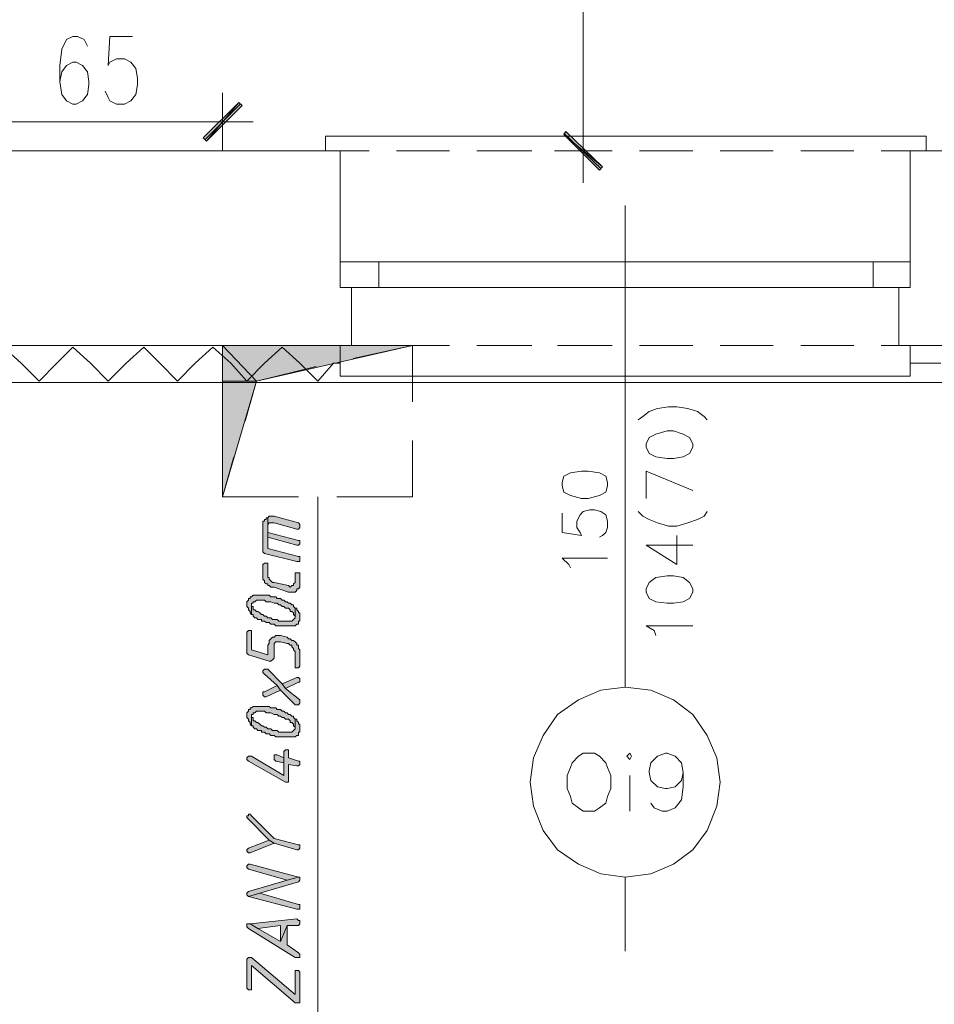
# Model space of a CAD drawing. Header units: inches. Extents: x 1504 to 12593, y -807 to 3183.
# Tile 25 of 256: x 3659 to 3898, y -489 to -231. Entities that reach past the tile are written whole.
import ezdxf

# ---------------------------------------------------------------- set-up
doc = ezdxf.new("R2010")
doc.units = ezdxf.units.IN
doc.header["$MEASUREMENT"] = 0
for name, color, linetype in [('at_Entity', 7, 'Continuous'), ('at_Rect', 7, 'Continuous'), ('at_Solid', 7, 'Continuous')]:
    doc.layers.add(name, color=color, linetype=linetype)

msp = doc.modelspace()

# ---------------------------------------------------------------- hatches: boundary and pattern name
at = {"layer": 'at_Solid', "lineweight": 15}
for points in [[(3716, -252.85), (3707.52, -262.99), (3706.68, -262.15)], [(3716.84, -253.7), (3716, -252.85), (3707.52, -262.99)], [(3811.45, -269.75), (3801.3, -261.3), (3801.75, -260.46)], [(3810.62, -270.59), (3811.45, -269.75), (3801.3, -261.3)], [(3711.76, -316.64), (3711.76, -325.93), (3720.63, -325.93)], [(3711.76, -316.64), (3761.58, -316.64), (3720.63, -325.93)], [(3711.76, -325.93), (3720.63, -325.93), (3711.76, -356.34)], [(3723.59, -361.83), (3723.59, -366.9), (3723.59, -363.95), (3723.59, -363.52), (3723.98, -363.1), (3725.26, -363.1), (3731.18, -364.79), (3731.62, -364.79), (3732.01, -364.37), (3732.01, -363.95), (3732.01, -363.52), (3731.62, -363.1), (3725.26, -361.41), (3723.98, -361.41)], [(3722.31, -363.52), (3722.31, -370.7), (3722.75, -371.13), (3731.18, -373.24), (3732.01, -373.24), (3732.01, -372.39), (3732.01, -371.97), (3731.62, -371.97), (3723.59, -369.86), (3723.59, -361.83), (3723.14, -361.83), (3723.14, -362.26), (3722.75, -362.26), (3722.75, -362.68), (3722.31, -362.68), (3722.31, -363.1)], [(3723.59, -366.9), (3731.18, -369.01), (3731.62, -369.01), (3732.01, -368.59), (3732.01, -368.17), (3732.01, -367.75), (3731.62, -367.75), (3723.59, -365.64), (3723.59, -363.95)], [(3722.31, -374.5), (3722.31, -376.62), (3722.31, -377.88), (3722.75, -378.31), (3722.75, -378.73), (3723.14, -379.15), (3723.59, -379.15), (3723.59, -379.57), (3723.98, -379.57), (3724.43, -380), (3725.26, -380), (3729.06, -381.26), (3730.78, -381.26), (3731.18, -380.84), (3731.18, -380.42), (3731.62, -380.42), (3732.01, -380), (3732.01, -376.2), (3730.78, -376.2), (3730.78, -378.73), (3730.34, -379.15), (3730.34, -379.57), (3729.89, -379.57), (3729.5, -380), (3729.06, -379.57), (3725.26, -378.73), (3724.87, -378.73), (3724.43, -378.31), (3723.98, -377.88), (3723.98, -377.46), (3723.59, -377.46), (3723.59, -373.66), (3722.75, -373.66), (3722.31, -374.08)], [(3718.07, -384.22), (3718.07, -384.64), (3718.07, -385.07), (3718.51, -385.49), (3718.51, -385.91), (3718.96, -386.33), (3718.96, -386.76), (3719.35, -387.18), (3719.35, -384.22), (3719.79, -384.22), (3719.79, -383.8), (3720.19, -383.8), (3720.63, -383.38), (3722.75, -383.38), (3723.14, -383.8), (3724.43, -383.8), (3725.26, -384.22), (3726.1, -384.22), (3726.54, -384.64), (3726.94, -384.64), (3727.38, -385.07), (3727.83, -385.07), (3728.22, -385.49), (3729.06, -385.49), (3729.5, -385.91), (3729.5, -386.33), (3729.89, -386.33), (3730.34, -386.76), (3730.34, -387.18), (3730.78, -387.6), (3730.78, -385.49), (3730.34, -385.07), (3730.34, -384.64), (3729.89, -384.64), (3729.5, -384.22), (3729.06, -384.22), (3728.66, -383.8), (3728.22, -383.8), (3727.83, -383.38), (3727.38, -383.38), (3726.94, -382.95), (3726.1, -382.95), (3725.71, -382.53), (3724.43, -382.53), (3723.98, -382.11), (3719.79, -382.11), (3719.35, -382.53), (3718.96, -382.53), (3718.96, -382.95), (3718.51, -382.95), (3718.51, -383.38), (3718.07, -383.8)], [(3719.35, -387.18), (3719.79, -387.18), (3719.79, -387.6), (3720.19, -388.02), (3720.63, -388.02), (3721.02, -388.45), (3721.91, -388.45), (3721.91, -388.87), (3722.75, -388.87), (3723.14, -389.29), (3723.98, -389.29), (3724.43, -389.71), (3725.26, -389.71), (3725.71, -390.13), (3730.78, -390.13), (3731.18, -389.71), (3731.62, -389.71), (3731.62, -388.87), (3732.01, -388.87), (3732.01, -388.02), (3732.01, -386.76), (3731.62, -386.76), (3731.62, -386.33), (3731.18, -385.91), (3731.18, -385.49), (3730.78, -385.49), (3730.78, -388.02), (3730.34, -388.45), (3729.89, -388.87), (3726.54, -388.87), (3726.1, -388.45), (3724.87, -388.45), (3724.43, -388.02), (3723.59, -388.02), (3723.14, -387.6), (3722.75, -387.6), (3722.31, -387.18), (3721.91, -387.18), (3721.47, -386.76), (3721.02, -386.33), (3720.63, -386.33), (3720.19, -385.91), (3719.79, -385.91), (3719.79, -385.07), (3719.35, -385.07), (3719.35, -384.64)], [(3718.07, -392.25), (3718.07, -397.31), (3718.51, -397.74), (3723.98, -399.43), (3724.43, -399.43), (3724.87, -399.01), (3725.26, -398.58), (3725.26, -394.78), (3725.71, -394.36), (3726.94, -394.36), (3728.66, -394.78), (3729.06, -394.78), (3729.5, -395.2), (3729.89, -395.2), (3729.89, -395.63), (3730.34, -396.05), (3730.34, -396.47), (3730.78, -396.89), (3730.78, -401.12), (3731.62, -401.12), (3732.01, -400.69), (3732.01, -397.74), (3732.01, -396.47), (3731.62, -396.05), (3731.62, -395.2), (3731.18, -395.2), (3731.18, -394.78), (3730.78, -394.36), (3730.34, -393.94), (3729.89, -393.94), (3729.5, -393.51), (3729.06, -393.51), (3728.66, -393.09), (3726.94, -392.67), (3725.71, -392.67), (3725.26, -393.09), (3724.87, -393.09), (3724.43, -393.51), (3723.98, -393.94), (3723.98, -394.78), (3723.59, -395.2), (3723.59, -397.74), (3719.35, -396.47), (3719.35, -391.4), (3718.51, -391.4), (3718.07, -391.82)], [(3722.31, -402.38), (3722.75, -402.81), (3726.1, -405.76), (3726.94, -407.03), (3730.78, -410.83), (3731.62, -410.83), (3732.01, -410.41), (3732.01, -409.99), (3732.01, -409.57), (3728.22, -406.61), (3727.38, -405.34), (3723.59, -401.54), (3722.75, -401.54), (3722.31, -401.96)], [(3727.38, -405.34), (3728.22, -406.61), (3731.62, -404.92), (3732.01, -404.92), (3732.01, -404.07), (3731.62, -403.65), (3731.18, -403.65)], [(3722.31, -407.87), (3722.31, -408.3), (3722.75, -408.72), (3723.14, -408.72), (3726.94, -407.03), (3726.1, -405.76), (3722.75, -407.45), (3722.31, -407.45)], [(3718.07, -413.37), (3718.07, -413.79), (3718.07, -414.21), (3718.51, -414.63), (3718.51, -415.06), (3718.96, -415.48), (3718.96, -415.9), (3719.35, -416.32), (3719.35, -413.37), (3719.79, -413.37), (3719.79, -412.94), (3720.19, -412.94), (3720.63, -412.52), (3722.75, -412.52), (3723.14, -412.94), (3724.43, -412.94), (3725.26, -413.37), (3726.1, -413.37), (3726.54, -413.79), (3726.94, -413.79), (3727.38, -414.21), (3727.83, -414.21), (3728.22, -414.63), (3729.06, -414.63), (3729.5, -415.06), (3729.5, -415.48), (3729.89, -415.48), (3730.34, -415.9), (3730.34, -416.32), (3730.78, -416.75), (3730.78, -414.63), (3730.34, -414.21), (3730.34, -413.79), (3729.89, -413.79), (3729.5, -413.37), (3729.06, -413.37), (3728.66, -412.94), (3728.22, -412.94), (3727.83, -412.52), (3727.38, -412.52), (3726.94, -412.1), (3726.1, -412.1), (3725.71, -411.68), (3724.43, -411.68), (3723.98, -411.25), (3719.79, -411.25), (3719.35, -411.68), (3718.96, -411.68), (3718.96, -412.1), (3718.51, -412.1), (3718.51, -412.52), (3718.07, -412.94)], [(3719.35, -416.32), (3719.79, -416.32), (3719.79, -416.75), (3720.19, -417.17), (3720.63, -417.17), (3721.02, -417.59), (3721.91, -417.59), (3721.91, -418.01), (3722.75, -418.01), (3723.14, -418.43), (3723.98, -418.43), (3724.43, -418.86), (3725.26, -418.86), (3725.71, -419.28), (3730.78, -419.28), (3731.18, -418.86), (3731.62, -418.86), (3731.62, -418.01), (3732.01, -418.01), (3732.01, -417.17), (3732.01, -415.9), (3731.62, -415.9), (3731.62, -415.48), (3731.18, -415.06), (3731.18, -414.63), (3730.78, -414.63), (3730.78, -417.17), (3730.34, -417.59), (3729.89, -418.01), (3726.54, -418.01), (3726.1, -417.59), (3724.87, -417.59), (3724.43, -417.17), (3723.59, -417.17), (3723.14, -416.75), (3722.75, -416.75), (3722.31, -416.32), (3721.91, -416.32), (3721.47, -415.9), (3721.02, -415.48), (3720.63, -415.48), (3720.19, -415.06), (3719.79, -415.06), (3719.79, -414.21), (3719.35, -414.21), (3719.35, -413.79)], [(3718.07, -425.19), (3718.51, -425.62), (3728.22, -431.11), (3729.06, -431.11), (3729.06, -426.46), (3731.18, -426.88), (3731.62, -426.88), (3732.01, -426.46), (3732.01, -426.04), (3732.01, -425.62), (3731.62, -425.62), (3729.06, -424.77), (3729.06, -422.66), (3728.22, -422.66), (3727.83, -423.08), (3727.83, -429.42), (3719.35, -424.35), (3718.51, -424.35), (3718.07, -424.77)], [(3725.26, -424.77), (3725.26, -425.19), (3725.71, -425.62), (3727.83, -426.04), (3727.83, -429.42), (3727.83, -424.77), (3726.1, -423.93), (3725.26, -423.93), (3725.26, -424.35)], [(3718.07, -440.4), (3718.51, -440.82), (3723.98, -446.31), (3725.26, -447.16), (3731.18, -448.85), (3731.62, -448.85), (3732.01, -448.43), (3732.01, -448), (3732.01, -447.58), (3731.62, -447.58), (3725.26, -445.89), (3719.35, -439.98), (3718.96, -439.56), (3718.51, -439.56), (3718.51, -439.98), (3718.07, -439.98)], [(3718.07, -449.27), (3718.51, -449.69), (3718.96, -449.69), (3725.26, -447.16), (3723.98, -446.31), (3718.51, -448.43), (3718.07, -448.85)], [(3718.07, -453.49), (3718.51, -453.92), (3728.66, -456.87), (3731.62, -456.03), (3718.96, -452.65), (3718.51, -452.65), (3718.07, -453.07)], [(3718.07, -460.67), (3718.51, -461.1), (3721.47, -460.25), (3731.62, -457.3), (3732.01, -456.87), (3732.01, -456.45), (3732.01, -456.03), (3731.62, -456.03), (3728.66, -456.87), (3718.51, -459.83), (3718.07, -460.25)], [(3718.51, -461.1), (3731.18, -464.48), (3732.01, -464.48), (3732.01, -463.63), (3732.01, -463.21), (3731.62, -463.21), (3721.47, -460.25)], [(3718.96, -468.28), (3721.02, -469.55), (3726.94, -468.7), (3726.94, -472.93), (3728.66, -468.7), (3731.62, -468.7), (3732.01, -468.28), (3732.01, -467.43), (3731.62, -467.43), (3731.18, -467.01)], [(3718.07, -468.7), (3718.07, -469.12), (3718.51, -469.55), (3730.78, -477.15), (3732.01, -477.15), (3732.01, -476.3), (3731.62, -475.88), (3728.66, -473.77), (3728.66, -468.7), (3726.94, -472.93), (3721.02, -469.55), (3718.96, -468.28), (3718.07, -468.28)], [(3718.07, -477.99), (3718.07, -485.17), (3718.51, -485.6), (3719.35, -485.6), (3719.35, -485.17), (3719.35, -479.26), (3730.78, -488.98), (3732.01, -488.98), (3732.01, -480.95), (3731.62, -480.53), (3730.78, -480.53), (3730.78, -486.86), (3719.35, -477.15), (3718.51, -477.15), (3718.07, -477.57)]]:
    msp.add_hatch(color=7, dxfattribs=at).paths.add_polyline_path(points)
at = {"layer": 'at_Solid'}
msp.add_hatch(color=7, dxfattribs=at).paths.add_polyline_path([(3711.73, -316.64), (3761.58, -316.64)])

# ---------------------------------------------------------------- linework, layer by layer
at = {"layer": 'at_Entity', "color": 7, "lineweight": 15}
for p, q in [((3806.38, -115.57), (3806.38, -260.03)), ((3670.76, -236.38), (3669.53, -238.91)), ((3672.49, -235.53), (3670.76, -236.38)), ((3673.71, -235.53), (3672.49, -235.53)), ((3675.44, -236.38), (3673.71, -235.53)), ((3676.28, -238.07), (3675.44, -236.38)), ((3682.19, -235.53), (3681.75, -243.14)), ((3688.11, -235.53), (3682.19, -235.53)), ((3669.53, -238.91), (3669.08, -243.14)), ((3672.49, -242.29), (3670.76, -243.14)), ((3673.32, -242.29), (3672.49, -242.29)), ((3675, -243.14), (3673.32, -242.29)), ((3681.75, -243.14), (3682.19, -242.29)), ((3682.19, -242.29), (3683.87, -241.45)), ((3683.87, -241.45), (3685.99, -241.45)), ((3685.99, -241.45), (3687.66, -242.29)), ((3687.66, -242.29), (3688.94, -243.98)), ((3669.08, -243.14), (3669.08, -247.36)), ((3669.53, -244.83), (3669.08, -247.36)), ((3670.76, -243.14), (3669.53, -244.83)), ((3676.28, -244.83), (3675, -243.14)), ((3676.67, -247.36), (3676.28, -244.83)), ((3688.94, -243.98), (3689.39, -246.52)), ((3669.08, -247.36), (3669.53, -250.74)), ((3676.67, -248.21), (3676.67, -247.36)), ((3689.39, -246.52), (3689.39, -248.21)), ((3676.28, -250.74), (3676.67, -248.21)), ((3681.75, -251.59), (3680.91, -249.9)), ((3689.39, -248.21), (3688.94, -250.74)), ((3711.76, -250.32), (3711.76, -265.52)), ((3669.53, -250.74), (3670.76, -252.43)), ((3670.76, -252.43), (3672.49, -253.28)), ((3673.32, -253.28), (3675, -252.43)), ((3675, -252.43), (3676.28, -250.74)), ((3682.19, -252.43), (3681.75, -251.59)), ((3683.87, -253.28), (3682.19, -252.43)), ((3687.66, -252.43), (3685.99, -253.28)), ((3688.94, -250.74), (3687.66, -252.43)), ((3706.68, -262.15), (3716, -252.85)), ((3716, -252.85), (3707.52, -262.99)), ((3716, -252.85), (3707.52, -262.99)), ((3716.84, -253.7), (3716, -252.85)), ((3672.49, -253.28), (3673.32, -253.28)), ((3685.99, -253.28), (3683.87, -253.28)), ((3707.13, -262.57), (3716.39, -253.28)), ((3707.52, -262.99), (3716.84, -253.7)), ((3652.18, -257.92), (3706.24, -257.92)), ((3703.28, -257.92), (3719.79, -257.92)), ((3806.38, -257.5), (3806.38, -273.98)), ((3801.3, -261.3), (3801.75, -260.46)), ((3801.75, -260.46), (3811.45, -269.75)), ((3707.52, -262.99), (3706.68, -262.15)), ((3896.34, -261.72), (3738.76, -261.72)), ((3738.76, -261.72), (3738.76, -265.52)), ((3801.3, -260.88), (3811.01, -270.17)), ((3811.45, -269.75), (3801.3, -261.3)), ((3801.3, -261.3), (3810.62, -270.59)), ((3811.45, -269.75), (3801.3, -261.3)), ((3896.34, -265.52), (3896.34, -261.72)), ((3742.61, -265.52), (3646.71, -265.52)), ((3750.2, -265.52), (3738.76, -265.52)), ((3738.76, -265.52), (3742.61, -265.52)), ((3742.61, -265.52), (3742.61, -301.43)), ((3742.61, -301.43), (3742.61, -265.52)), ((3742.61, -265.52), (3742.61, -301.43)), ((3771.29, -265.52), (3757.4, -265.52)), ((3792.88, -265.52), (3778.48, -265.52)), ((3813.57, -265.52), (3798.79, -265.52)), ((3813.98, -265.52), (3799.63, -265.52)), ((3835.1, -265.52), (3821.15, -265.52)), ((3856.22, -265.52), (3842.28, -265.52)), ((3877.33, -265.52), (3863.4, -265.52)), ((3896.34, -265.52), (3884.52, -265.52)), ((3933.09, -265.52), (3892.12, -265.52)), ((3892.12, -265.52), (3892.12, -301.43)), ((3892.12, -301.43), (3892.12, -265.52)), ((3892.12, -265.52), (3896.34, -265.52)), ((3892.12, -265.52), (3892.12, -301.43)), ((3810.62, -270.59), (3811.45, -269.75)), ((3817.36, -279.89), (3817.36, -406.19)), ((3882.4, -294.67), (3752.71, -294.67)), ((3742.61, -301.43), (3745.57, -301.43)), ((3745.57, -301.43), (3745.57, -316.64)), ((3745.57, -301.43), (3745.57, -316.64)), ((3882.4, -301.43), (3752.71, -301.43)), ((3889.16, -301.43), (3889.16, -316.64)), ((3892.12, -301.43), (3889.16, -301.43)), ((3889.16, -301.43), (3889.16, -316.64)), ((3742.61, -316.64), (3630.65, -316.64)), ((3654.3, -317.06), (3658.93, -321.28)), ((3668.25, -321.28), (3672.49, -317.06)), ((3672.49, -317.06), (3677.12, -321.28)), ((3686.43, -321.28), (3691.06, -317.06)), ((3691.06, -317.06), (3695.3, -321.28)), ((3704.56, -321.28), (3709.2, -317.06)), ((3709.2, -317.06), (3713.88, -321.28)), ((3711.76, -316.64), (3711.76, -325.93)), ((3720.63, -325.93), (3711.76, -316.64)), ((3711.76, -316.64), (3761.58, -316.64)), ((3720.63, -325.93), (3711.76, -316.64)), ((3711.76, -316.64), (3731.62, -316.64)), ((3711.76, -331.42), (3711.76, -316.64)), ((3761.58, -316.64), (3720.63, -325.93)), ((3722.75, -321.28), (3727.38, -317.06)), ((3727.38, -317.06), (3732.01, -321.28)), ((3741.72, -316.64), (3761.58, -316.64)), ((3742.61, -316.64), (3742.61, -324.66)), ((3750.2, -316.64), (3742.61, -316.64)), ((3745.57, -316.64), (3742.61, -316.64)), ((3761.58, -316.64), (3745.96, -320.02)), ((3771.29, -316.64), (3757.4, -316.64)), ((3761.58, -316.64), (3761.58, -331.42)), ((3792.88, -316.64), (3778.48, -316.64)), ((3813.98, -316.64), (3799.63, -316.64)), ((3835.1, -316.64), (3821.15, -316.64)), ((3856.22, -316.64), (3842.28, -316.64)), ((3877.33, -316.64), (3863.4, -316.64)), ((3892.12, -316.64), (3884.52, -316.64)), ((3889.16, -316.64), (3892.12, -316.64)), ((4020.11, -316.64), (3892.12, -316.64)), ((3892.12, -324.66), (3892.12, -316.64)), ((3663.62, -325.93), (3658.93, -321.28)), ((3668.25, -321.28), (3663.62, -325.93)), ((3681.75, -325.93), (3677.12, -321.28)), ((3686.43, -321.28), (3681.75, -325.93)), ((3699.93, -325.93), (3695.3, -321.28)), ((3704.56, -321.28), (3699.93, -325.93)), ((3718.07, -325.93), (3713.88, -321.28)), ((3722.75, -321.28), (3718.07, -325.93)), ((3736.25, -322.13), (3720.63, -325.93)), ((3736.7, -325.93), (3732.01, -321.28)), ((3740.88, -321.28), (3736.7, -325.93)), ((3742.61, -321.28), (3740.88, -321.28)), ((3900.14, -321.28), (3892.12, -321.28)), ((3742.61, -324.66), (3892.12, -324.66)), ((5743.92, -326.35), (3629.81, -326.35)), ((3711.76, -325.93), (3720.63, -325.93)), ((3711.76, -325.93), (3720.63, -325.93)), ((3720.63, -325.93), (3711.76, -356.34)), ((3711.76, -356.34), (3711.76, -325.93)), ((3720.63, -325.93), (3717.67, -336.49)), ((3823.69, -333.95), (3825.8, -333.11)), ((3825.8, -333.11), (3828.76, -332.69)), ((3828.76, -332.69), (3830.87, -332.69)), ((3830.87, -332.69), (3833.83, -333.11)), ((3833.83, -333.11), (3836.36, -333.95)), ((3820.73, -336.07), (3822, -335.22)), ((3822, -335.22), (3823.69, -333.95)), ((3836.36, -333.95), (3838.05, -335.22)), ((3838.05, -335.22), (3838.9, -336.07)), ((3823.69, -340.71), (3822.85, -342.4)), ((3825.38, -339.87), (3823.69, -340.71)), ((3828.33, -339.02), (3825.38, -339.87)), ((3830.03, -339.02), (3828.33, -339.02)), ((3832.56, -339.87), (3830.03, -339.02)), ((3834.25, -340.71), (3832.56, -339.87)), ((3835.1, -342.4), (3834.25, -340.71)), ((3711.76, -356.34), (3711.76, -341.56)), ((3761.58, -341.56), (3761.58, -356.34)), ((3822.85, -342.4), (3822.85, -343.25)), ((3822.85, -343.25), (3823.69, -344.94)), ((3834.25, -344.94), (3835.1, -343.25)), ((3835.1, -343.25), (3835.1, -342.4)), ((3714.72, -345.78), (3711.76, -356.34)), ((3823.69, -344.94), (3825.38, -345.78)), ((3825.38, -345.78), (3828.33, -346.21)), ((3830.03, -346.21), (3832.56, -345.78)), ((3832.56, -345.78), (3834.25, -344.94)), ((3828.33, -346.21), (3830.03, -346.21)), ((3801.3, -350.85), (3800.85, -352.54)), ((3802.97, -350.01), (3801.3, -350.85)), ((3805.93, -349.58), (3802.97, -350.01)), ((3807.66, -349.58), (3805.93, -349.58)), ((3810.62, -350.01), (3807.66, -349.58)), ((3812.29, -350.85), (3810.62, -350.01)), ((3812.68, -352.54), (3812.29, -350.85)), ((3822.85, -356.76), (3822.85, -349.58)), ((3822.85, -349.58), (3835.1, -354.65)), ((3800.85, -352.54), (3800.85, -353.39)), ((3800.85, -353.39), (3801.3, -355.07)), ((3812.29, -355.07), (3812.68, -353.39)), ((3812.68, -353.39), (3812.68, -352.54)), ((3731.62, -356.34), (3711.76, -356.34)), ((3736.7, -606.83), (3736.7, -356.34)), ((3761.58, -356.34), (3741.72, -356.34)), ((3801.3, -355.07), (3802.97, -355.92)), ((3802.97, -355.92), (3805.93, -356.76)), ((3807.66, -356.76), (3810.62, -355.92)), ((3810.62, -355.92), (3812.29, -355.07)), ((3805.93, -356.76), (3807.66, -356.76)), ((3723.98, -361.41), (3723.59, -361.83)), ((3725.26, -361.41), (3723.98, -361.41)), ((3731.62, -363.1), (3725.26, -361.41)), ((3800.85, -360.57), (3800.85, -365.64)), ((3804.7, -362.68), (3805.54, -360.99)), ((3805.54, -360.99), (3806.38, -360.14)), ((3806.38, -360.14), (3808.05, -359.72)), ((3808.05, -359.72), (3809.33, -359.72)), ((3809.33, -359.72), (3811.01, -360.14)), ((3811.01, -360.14), (3812.29, -360.99)), ((3812.29, -360.99), (3812.68, -362.68)), ((3820.73, -360.14), (3822, -361.41)), ((3822, -361.41), (3823.69, -362.26)), ((3836.36, -362.26), (3838.05, -361.41)), ((3838.05, -361.41), (3838.9, -360.14)), ((3722.75, -362.68), (3722.31, -362.68)), ((3722.31, -362.68), (3722.31, -363.1)), ((3722.31, -363.1), (3722.31, -363.52)), ((3722.31, -363.52), (3722.31, -370.7)), ((3723.14, -362.26), (3722.75, -362.26)), ((3722.75, -362.26), (3722.75, -362.68)), ((3723.59, -361.83), (3723.14, -361.83)), ((3723.14, -361.83), (3723.14, -362.26)), ((3723.59, -361.83), (3723.59, -366.9)), ((3723.59, -369.86), (3723.59, -361.83)), ((3723.59, -363.52), (3723.98, -363.1)), ((3723.59, -363.95), (3723.59, -363.52)), ((3723.59, -365.64), (3723.59, -363.95)), ((3723.59, -363.95), (3723.59, -366.9)), ((3723.59, -366.9), (3723.59, -363.95)), ((3723.98, -363.1), (3725.26, -363.1)), ((3725.26, -363.1), (3731.18, -364.79)), ((3732.01, -363.52), (3731.62, -363.1)), ((3732.01, -363.95), (3732.01, -363.52)), ((3732.01, -364.37), (3732.01, -363.95)), ((3804.7, -364.37), (3804.7, -362.68)), ((3812.68, -362.68), (3812.68, -364.37)), ((3823.69, -362.26), (3825.8, -363.1)), ((3825.8, -363.1), (3828.76, -363.95)), ((3828.76, -363.95), (3830.87, -363.95)), ((3830.87, -363.95), (3833.83, -363.1)), ((3833.83, -363.1), (3836.36, -362.26)), ((3731.62, -367.75), (3723.59, -365.64)), ((3731.18, -364.79), (3731.62, -364.79)), ((3731.62, -364.79), (3732.01, -364.37)), ((3800.85, -365.64), (3805.93, -366.48)), ((3805.54, -365.64), (3804.7, -364.37)), ((3805.93, -366.48), (3805.54, -365.64)), ((3811.45, -366.48), (3810.62, -366.9)), ((3812.29, -365.64), (3811.45, -366.48)), ((3812.68, -364.37), (3812.29, -365.64)), ((3830.87, -374.08), (3830.87, -366.48)), ((3723.59, -366.9), (3731.18, -369.01)), ((3731.18, -369.01), (3731.62, -369.01)), ((3732.01, -367.75), (3731.62, -367.75)), ((3731.62, -369.01), (3732.01, -368.59)), ((3732.01, -368.17), (3732.01, -367.75)), ((3732.01, -368.59), (3732.01, -368.17)), ((3822.85, -369.01), (3830.87, -374.08)), ((3822.85, -369.01), (3835.1, -369.01)), ((3722.31, -370.7), (3722.31, -370.7)), ((3722.31, -370.7), (3722.75, -371.13)), ((3722.75, -371.13), (3731.18, -373.24)), ((3731.62, -371.97), (3723.59, -369.86)), ((3722.75, -373.66), (3722.31, -374.08)), ((3722.31, -374.08), (3722.31, -374.5)), ((3723.59, -373.66), (3722.75, -373.66)), ((3723.59, -377.46), (3723.59, -373.66)), ((3731.18, -373.24), (3732.01, -373.24)), ((3732.01, -371.97), (3731.62, -371.97)), ((3732.01, -372.39), (3732.01, -371.97)), ((3732.01, -373.24), (3732.01, -372.39)), ((3802.58, -374.08), (3800.85, -372.39)), ((3800.85, -372.39), (3812.68, -372.39)), ((3802.97, -374.93), (3802.58, -374.08)), ((3722.31, -374.5), (3722.31, -376.62)), ((3722.31, -376.62), (3722.31, -377.88)), ((3732.01, -376.2), (3730.78, -376.2)), ((3730.78, -376.2), (3730.78, -378.73)), ((3732.01, -380), (3732.01, -376.2)), ((3722.31, -377.88), (3722.75, -378.31)), ((3722.75, -378.31), (3722.75, -378.73)), ((3722.75, -378.73), (3723.14, -379.15)), ((3723.14, -379.15), (3723.59, -379.15)), ((3723.98, -377.46), (3723.59, -377.46)), ((3723.59, -379.15), (3723.59, -379.57)), ((3723.59, -379.57), (3723.98, -379.57)), ((3723.98, -377.88), (3723.98, -377.46)), ((3724.43, -378.31), (3723.98, -377.88)), ((3723.98, -379.57), (3724.43, -380)), ((3724.87, -378.73), (3724.43, -378.31)), ((3724.43, -378.31), (3724.43, -378.31)), ((3725.26, -378.73), (3724.87, -378.73)), ((3729.06, -379.57), (3725.26, -378.73)), ((3729.5, -380), (3729.06, -379.57)), ((3729.89, -379.57), (3729.5, -380)), ((3730.34, -379.57), (3729.89, -379.57)), ((3730.78, -378.73), (3730.34, -379.15)), ((3730.34, -379.15), (3730.34, -379.57)), ((3730.78, -378.73), (3730.78, -378.73)), ((3823.69, -378.73), (3822.85, -380.42)), ((3825.38, -377.46), (3823.69, -378.73)), ((3828.33, -377.04), (3825.38, -377.46)), ((3830.03, -377.04), (3828.33, -377.04)), ((3832.56, -377.46), (3830.03, -377.04)), ((3834.25, -378.73), (3832.56, -377.46)), ((3835.1, -380.42), (3834.25, -378.73)), ((3719.79, -382.11), (3719.35, -382.53)), ((3723.98, -382.11), (3719.79, -382.11)), ((3724.43, -382.53), (3723.98, -382.11)), ((3724.43, -380), (3725.26, -380)), ((3725.26, -380), (3729.06, -381.26)), ((3729.06, -381.26), (3730.78, -381.26)), ((3729.5, -380), (3729.5, -380)), ((3730.78, -381.26), (3731.18, -380.84)), ((3731.18, -380.84), (3731.18, -380.42)), ((3731.18, -380.42), (3731.62, -380.42)), ((3731.62, -380.42), (3732.01, -380)), ((3822.85, -380.42), (3822.85, -381.26)), ((3822.85, -381.26), (3823.69, -382.95)), ((3834.25, -382.95), (3835.1, -381.26)), ((3835.1, -381.26), (3835.1, -380.42)), ((3718.51, -383.38), (3718.07, -383.8)), ((3718.07, -383.8), (3718.07, -383.8)), ((3718.07, -383.8), (3718.07, -384.22)), ((3718.07, -384.22), (3718.07, -384.64)), ((3718.07, -384.64), (3718.07, -385.07)), ((3718.96, -382.95), (3718.51, -382.95)), ((3718.51, -382.95), (3718.51, -383.38)), ((3719.35, -382.53), (3718.96, -382.53)), ((3718.96, -382.53), (3718.96, -382.95)), ((3719.35, -387.18), (3719.35, -384.22)), ((3719.35, -384.22), (3719.79, -384.22)), ((3719.35, -385.07), (3719.35, -384.64)), ((3719.35, -384.64), (3719.35, -387.18)), ((3719.79, -384.22), (3719.79, -383.8)), ((3719.79, -383.8), (3720.19, -383.8)), ((3720.19, -383.8), (3720.63, -383.38)), ((3720.63, -383.38), (3722.75, -383.38)), ((3722.75, -383.38), (3723.14, -383.8)), ((3723.14, -383.8), (3724.43, -383.8)), ((3725.71, -382.53), (3724.43, -382.53)), ((3724.43, -383.8), (3725.26, -384.22)), ((3725.26, -384.22), (3726.1, -384.22)), ((3726.1, -382.95), (3725.71, -382.53)), ((3726.94, -382.95), (3726.1, -382.95)), ((3726.1, -384.22), (3726.54, -384.64)), ((3726.54, -384.64), (3726.94, -384.64)), ((3727.38, -383.38), (3726.94, -382.95)), ((3726.94, -384.64), (3727.38, -385.07)), ((3727.83, -383.38), (3727.38, -383.38)), ((3728.22, -383.8), (3727.83, -383.38)), ((3728.66, -383.8), (3728.22, -383.8)), ((3729.06, -384.22), (3728.66, -383.8)), ((3729.5, -384.22), (3729.06, -384.22)), ((3729.89, -384.64), (3729.5, -384.22)), ((3730.34, -384.64), (3729.89, -384.64)), ((3730.34, -385.07), (3730.34, -384.64)), ((3823.69, -382.95), (3825.38, -383.8)), ((3825.38, -383.8), (3828.33, -384.22)), ((3828.33, -384.22), (3830.03, -384.22)), ((3830.03, -384.22), (3832.56, -383.8)), ((3832.56, -383.8), (3834.25, -382.95)), ((3718.07, -385.07), (3718.51, -385.49)), ((3718.51, -385.49), (3718.51, -385.91)), ((3718.51, -385.91), (3718.51, -385.91)), ((3718.51, -385.91), (3718.96, -386.33)), ((3718.96, -386.33), (3718.96, -386.76)), ((3718.96, -386.76), (3719.35, -387.18)), ((3719.79, -385.07), (3719.35, -385.07)), ((3719.35, -387.18), (3719.79, -387.18)), ((3719.79, -385.91), (3719.79, -385.07)), ((3720.19, -385.91), (3719.79, -385.91)), ((3719.79, -387.18), (3719.79, -387.6)), ((3720.63, -386.33), (3720.19, -385.91)), ((3721.02, -386.33), (3720.63, -386.33)), ((3721.47, -386.76), (3721.02, -386.33)), ((3721.91, -387.18), (3721.47, -386.76)), ((3722.31, -387.18), (3721.91, -387.18)), ((3722.75, -387.6), (3722.31, -387.18)), ((3727.38, -385.07), (3727.83, -385.07)), ((3727.83, -385.07), (3728.22, -385.49)), ((3728.22, -385.49), (3729.06, -385.49)), ((3729.06, -385.49), (3729.5, -385.91)), ((3729.5, -385.91), (3729.5, -386.33)), ((3729.5, -386.33), (3729.89, -386.33)), ((3729.89, -386.33), (3730.34, -386.76)), ((3730.78, -385.49), (3730.34, -385.07)), ((3730.34, -386.76), (3730.34, -387.18)), ((3730.34, -387.18), (3730.78, -387.6)), ((3731.18, -385.49), (3730.78, -385.49)), ((3730.78, -385.49), (3730.78, -388.02)), ((3730.78, -387.6), (3730.78, -385.49)), ((3731.18, -385.91), (3731.18, -385.49)), ((3731.62, -386.33), (3731.18, -385.91)), ((3731.62, -386.76), (3731.62, -386.33)), ((3732.01, -386.76), (3731.62, -386.76)), ((3732.01, -388.02), (3732.01, -386.76)), ((3719.79, -387.6), (3720.19, -388.02)), ((3720.19, -388.02), (3720.63, -388.02)), ((3720.63, -388.02), (3721.02, -388.45)), ((3721.02, -388.45), (3721.91, -388.45)), ((3721.91, -388.45), (3721.91, -388.87)), ((3721.91, -388.87), (3722.75, -388.87)), ((3723.14, -387.6), (3722.75, -387.6)), ((3722.75, -388.87), (3723.14, -389.29)), ((3723.59, -388.02), (3723.14, -387.6)), ((3723.14, -389.29), (3723.98, -389.29)), ((3724.43, -388.02), (3723.59, -388.02)), ((3723.98, -389.29), (3724.43, -389.71)), ((3724.87, -388.45), (3724.43, -388.02)), ((3724.43, -389.71), (3725.26, -389.71)), ((3726.1, -388.45), (3724.87, -388.45)), ((3725.26, -389.71), (3725.71, -390.13)), ((3726.54, -388.87), (3726.1, -388.45)), ((3729.89, -388.87), (3726.54, -388.87)), ((3730.34, -388.45), (3729.89, -388.87)), ((3730.78, -388.02), (3730.34, -388.45)), ((3730.34, -388.45), (3730.34, -388.45)), ((3730.78, -390.13), (3731.18, -389.71)), ((3731.18, -389.71), (3731.62, -389.71)), ((3731.62, -389.71), (3731.62, -388.87)), ((3731.62, -388.87), (3732.01, -388.87)), ((3732.01, -388.87), (3732.01, -388.02)), ((3718.51, -391.4), (3718.07, -391.82)), ((3718.07, -391.82), (3718.07, -392.25)), ((3718.07, -392.25), (3718.07, -397.31)), ((3719.35, -391.4), (3718.51, -391.4)), ((3719.35, -396.47), (3719.35, -391.4)), ((3725.71, -390.13), (3730.78, -390.13)), ((3824.96, -391.4), (3822.85, -390.13)), ((3822.85, -390.13), (3835.1, -390.13)), ((3825.38, -392.67), (3824.96, -391.4)), ((3723.98, -394.78), (3723.59, -395.2)), ((3724.43, -393.51), (3723.98, -393.94)), ((3723.98, -393.94), (3723.98, -394.78)), ((3724.87, -393.09), (3724.43, -393.51)), ((3724.43, -393.51), (3724.43, -393.51)), ((3725.26, -393.09), (3724.87, -393.09)), ((3725.71, -392.67), (3725.26, -393.09)), ((3725.26, -394.78), (3725.71, -394.36)), ((3725.26, -398.58), (3725.26, -394.78)), ((3725.26, -394.78), (3725.26, -394.78)), ((3726.94, -392.67), (3725.71, -392.67)), ((3725.71, -394.36), (3726.94, -394.36)), ((3728.66, -393.09), (3726.94, -392.67)), ((3726.94, -394.36), (3728.66, -394.78)), ((3729.06, -393.51), (3728.66, -393.09)), ((3728.66, -394.78), (3729.06, -394.78)), ((3729.5, -393.51), (3729.06, -393.51)), ((3729.06, -394.78), (3729.5, -395.2)), ((3729.89, -393.94), (3729.5, -393.51)), ((3730.34, -393.94), (3729.89, -393.94)), ((3730.78, -394.36), (3730.34, -393.94)), ((3731.18, -394.78), (3730.78, -394.36)), ((3730.78, -394.36), (3730.78, -394.36)), ((3731.18, -395.2), (3731.18, -394.78)), ((3718.07, -397.31), (3718.07, -397.31)), ((3718.07, -397.31), (3718.51, -397.74)), ((3723.59, -397.74), (3719.35, -396.47)), ((3723.59, -395.2), (3723.59, -397.74)), ((3729.5, -395.2), (3729.89, -395.2)), ((3729.89, -395.2), (3729.89, -395.63)), ((3729.89, -395.63), (3730.34, -396.05)), ((3730.34, -396.05), (3730.34, -396.47)), ((3730.34, -396.47), (3730.78, -396.89)), ((3730.78, -396.89), (3730.78, -401.12)), ((3731.62, -395.2), (3731.18, -395.2)), ((3731.62, -396.05), (3731.62, -395.2)), ((3732.01, -396.47), (3731.62, -396.05)), ((3732.01, -397.74), (3732.01, -396.47)), ((3718.51, -397.74), (3718.51, -397.74)), ((3718.51, -397.74), (3723.98, -399.43)), ((3723.98, -399.43), (3724.43, -399.43)), ((3724.43, -399.43), (3724.87, -399.01)), ((3724.87, -399.01), (3725.26, -398.58)), ((3724.87, -399.01), (3724.87, -399.01)), ((3732.01, -400.69), (3732.01, -397.74)), ((3722.75, -401.54), (3722.31, -401.96)), ((3722.31, -401.96), (3722.31, -402.38)), ((3722.31, -402.38), (3722.31, -402.38)), ((3722.31, -402.38), (3722.75, -402.81)), ((3723.59, -401.54), (3722.75, -401.54)), ((3722.75, -402.81), (3726.1, -405.76)), ((3727.38, -405.34), (3723.59, -401.54)), ((3730.78, -401.12), (3731.62, -401.12)), ((3731.62, -401.12), (3732.01, -400.69)), ((3731.18, -403.65), (3727.38, -405.34)), ((3727.38, -405.34), (3728.22, -406.61)), ((3728.22, -406.61), (3727.38, -405.34)), ((3728.22, -406.61), (3731.62, -404.92)), ((3731.62, -403.65), (3731.18, -403.65)), ((3732.01, -404.07), (3731.62, -403.65)), ((3731.62, -404.92), (3732.01, -404.92)), ((3732.01, -404.92), (3732.01, -404.07)), ((3722.75, -407.45), (3722.31, -407.45)), ((3722.31, -407.45), (3722.31, -407.87)), ((3722.31, -407.87), (3722.31, -408.3)), ((3726.1, -405.76), (3722.75, -407.45)), ((3723.14, -408.72), (3726.94, -407.03)), ((3726.1, -405.76), (3726.94, -407.03)), ((3726.94, -407.03), (3726.1, -405.76)), ((3726.94, -407.03), (3730.78, -410.83)), ((3732.01, -409.57), (3728.22, -406.61)), ((3805.09, -409.57), (3811.01, -407.03)), ((3811.01, -407.03), (3817.36, -406.19)), ((3817.36, -406.19), (3824.11, -407.03)), ((3824.11, -407.03), (3830.03, -409.57)), ((3722.31, -408.3), (3722.75, -408.72)), ((3722.75, -408.72), (3723.14, -408.72)), ((3731.62, -410.83), (3732.01, -410.41)), ((3732.01, -409.99), (3732.01, -409.57)), ((3732.01, -410.41), (3732.01, -409.99)), ((3799.63, -413.37), (3805.09, -409.57)), ((3830.03, -409.57), (3835.1, -413.37)), ((3718.51, -412.52), (3718.07, -412.94)), ((3718.07, -412.94), (3718.07, -412.94)), ((3718.07, -412.94), (3718.07, -413.37)), ((3718.96, -412.1), (3718.51, -412.1)), ((3718.51, -412.1), (3718.51, -412.52)), ((3719.35, -411.68), (3718.96, -411.68)), ((3718.96, -411.68), (3718.96, -412.1)), ((3719.79, -411.25), (3719.35, -411.68)), ((3723.98, -411.25), (3719.79, -411.25)), ((3719.79, -413.37), (3719.79, -412.94)), ((3719.79, -412.94), (3720.19, -412.94)), ((3720.19, -412.94), (3720.63, -412.52)), ((3720.63, -412.52), (3722.75, -412.52)), ((3722.75, -412.52), (3723.14, -412.94)), ((3723.14, -412.94), (3724.43, -412.94)), ((3724.43, -411.68), (3723.98, -411.25)), ((3725.71, -411.68), (3724.43, -411.68)), ((3724.43, -412.94), (3725.26, -413.37)), ((3726.1, -412.1), (3725.71, -411.68)), ((3726.94, -412.1), (3726.1, -412.1)), ((3727.38, -412.52), (3726.94, -412.1)), ((3727.83, -412.52), (3727.38, -412.52)), ((3728.22, -412.94), (3727.83, -412.52)), ((3728.66, -412.94), (3728.22, -412.94)), ((3729.06, -413.37), (3728.66, -412.94)), ((3730.78, -410.83), (3731.62, -410.83)), ((3718.07, -413.37), (3718.07, -413.79)), ((3718.07, -413.79), (3718.07, -414.21)), ((3718.07, -414.21), (3718.51, -414.63)), ((3718.51, -414.63), (3718.51, -415.06)), ((3718.51, -415.06), (3718.51, -415.06)), ((3718.51, -415.06), (3718.96, -415.48)), ((3718.96, -415.48), (3718.96, -415.9)), ((3719.35, -416.32), (3719.35, -413.37)), ((3719.35, -413.37), (3719.79, -413.37)), ((3719.35, -414.21), (3719.35, -413.79)), ((3719.35, -413.79), (3719.35, -416.32)), ((3719.79, -414.21), (3719.35, -414.21)), ((3719.79, -415.06), (3719.79, -414.21)), ((3720.19, -415.06), (3719.79, -415.06)), ((3720.63, -415.48), (3720.19, -415.06)), ((3721.02, -415.48), (3720.63, -415.48)), ((3721.47, -415.9), (3721.02, -415.48)), ((3725.26, -413.37), (3726.1, -413.37)), ((3726.1, -413.37), (3726.54, -413.79)), ((3726.54, -413.79), (3726.94, -413.79)), ((3726.94, -413.79), (3727.38, -414.21)), ((3727.38, -414.21), (3727.83, -414.21)), ((3727.83, -414.21), (3728.22, -414.63)), ((3728.22, -414.63), (3729.06, -414.63)), ((3729.5, -413.37), (3729.06, -413.37)), ((3729.06, -414.63), (3729.5, -415.06)), ((3729.89, -413.79), (3729.5, -413.37)), ((3729.5, -415.06), (3729.5, -415.48)), ((3729.5, -415.48), (3729.89, -415.48)), ((3730.34, -413.79), (3729.89, -413.79)), ((3729.89, -415.48), (3730.34, -415.9)), ((3730.34, -414.21), (3730.34, -413.79)), ((3730.78, -414.63), (3730.34, -414.21)), ((3731.18, -414.63), (3730.78, -414.63)), ((3730.78, -414.63), (3730.78, -417.17)), ((3730.78, -416.75), (3730.78, -414.63)), ((3731.18, -415.06), (3731.18, -414.63)), ((3731.62, -415.48), (3731.18, -415.06)), ((3731.62, -415.9), (3731.62, -415.48)), ((3795.83, -418.86), (3799.63, -413.37)), ((3835.1, -413.37), (3838.9, -418.86)), ((3718.96, -415.9), (3719.35, -416.32)), ((3719.35, -416.32), (3719.79, -416.32)), ((3719.79, -416.32), (3719.79, -416.75)), ((3719.79, -416.75), (3720.19, -417.17)), ((3720.19, -417.17), (3720.63, -417.17)), ((3720.63, -417.17), (3721.02, -417.59)), ((3721.02, -417.59), (3721.91, -417.59)), ((3721.91, -416.32), (3721.47, -415.9)), ((3722.31, -416.32), (3721.91, -416.32)), ((3721.91, -417.59), (3721.91, -418.01)), ((3721.91, -418.01), (3722.75, -418.01)), ((3722.75, -416.75), (3722.31, -416.32)), ((3723.14, -416.75), (3722.75, -416.75)), ((3722.75, -418.01), (3723.14, -418.43)), ((3723.59, -417.17), (3723.14, -416.75)), ((3724.43, -417.17), (3723.59, -417.17)), ((3724.87, -417.59), (3724.43, -417.17)), ((3726.1, -417.59), (3724.87, -417.59)), ((3726.54, -418.01), (3726.1, -417.59)), ((3729.89, -418.01), (3726.54, -418.01)), ((3730.34, -417.59), (3729.89, -418.01)), ((3730.34, -415.9), (3730.34, -416.32)), ((3730.34, -416.32), (3730.78, -416.75)), ((3730.78, -417.17), (3730.34, -417.59)), ((3730.34, -417.59), (3730.34, -417.59)), ((3732.01, -415.9), (3731.62, -415.9)), ((3731.62, -418.86), (3731.62, -418.01)), ((3731.62, -418.01), (3732.01, -418.01)), ((3732.01, -417.17), (3732.01, -415.9)), ((3732.01, -418.01), (3732.01, -417.17)), ((3723.14, -418.43), (3723.98, -418.43)), ((3723.98, -418.43), (3724.43, -418.86)), ((3724.43, -418.86), (3725.26, -418.86)), ((3725.26, -418.86), (3725.71, -419.28)), ((3725.71, -419.28), (3730.78, -419.28)), ((3730.78, -419.28), (3731.18, -418.86)), ((3731.18, -418.86), (3731.62, -418.86)), ((3793.27, -424.77), (3795.83, -418.86)), ((3838.9, -418.86), (3841.43, -424.77)), ((3728.22, -422.66), (3727.83, -423.08)), ((3727.83, -423.08), (3727.83, -429.42)), ((3729.06, -422.66), (3728.22, -422.66)), ((3729.06, -424.77), (3729.06, -422.66)), ((3806.38, -423.5), (3805.09, -424.35)), ((3809.33, -423.5), (3806.38, -423.5)), ((3810.62, -424.35), (3809.33, -423.5)), ((3818.62, -423.5), (3817.77, -424.35)), ((3819.05, -424.35), (3818.62, -423.5)), ((3825.8, -424.35), (3827.91, -423.5)), ((3827.91, -423.5), (3828.33, -423.5)), ((3828.33, -423.5), (3830.45, -424.35)), ((3718.51, -424.35), (3718.07, -424.77)), ((3718.07, -424.77), (3718.07, -425.19)), ((3718.07, -425.19), (3718.07, -425.19)), ((3718.07, -425.19), (3718.51, -425.62)), ((3719.35, -424.35), (3718.51, -424.35)), ((3718.51, -425.62), (3728.22, -431.11)), ((3727.83, -429.42), (3719.35, -424.35)), ((3726.1, -423.93), (3725.26, -423.93)), ((3725.26, -423.93), (3725.26, -424.35)), ((3725.26, -424.35), (3725.26, -424.77)), ((3725.26, -424.77), (3725.26, -425.19)), ((3725.26, -425.19), (3725.71, -425.62)), ((3725.71, -425.62), (3727.83, -426.04)), ((3727.83, -424.77), (3726.1, -423.93)), ((3727.83, -429.42), (3727.83, -424.77)), ((3727.83, -426.04), (3727.83, -429.42)), ((3731.62, -425.62), (3729.06, -424.77)), ((3732.01, -425.62), (3731.62, -425.62)), ((3732.01, -426.04), (3732.01, -425.62)), ((3732.01, -426.46), (3732.01, -426.04)), ((3792.43, -431.11), (3793.27, -424.77)), ((3803.42, -426.04), (3802.97, -427.31)), ((3805.09, -424.35), (3803.42, -426.04)), ((3812.29, -426.04), (3810.62, -424.35)), ((3812.68, -427.31), (3812.29, -426.04)), ((3817.77, -424.35), (3818.62, -425.19)), ((3818.62, -425.19), (3819.05, -424.35)), ((3823.69, -428.15), (3824.11, -426.04)), ((3824.11, -426.04), (3825.8, -424.35)), ((3830.45, -424.35), (3832.14, -426.04)), ((3832.14, -426.04), (3832.56, -428.57)), ((3841.43, -424.77), (3842.28, -431.11)), ((3729.06, -431.11), (3729.06, -426.46)), ((3729.06, -426.46), (3731.18, -426.88)), ((3731.18, -426.88), (3731.62, -426.88)), ((3731.62, -426.88), (3732.01, -426.46)), ((3802.97, -427.31), (3802.14, -429.42)), ((3813.57, -429.42), (3812.68, -427.31)), ((3823.69, -428.57), (3823.69, -428.15)), ((3824.11, -430.68), (3823.69, -428.57)), ((3832.56, -428.57), (3832.14, -430.68)), ((3832.56, -428.57), (3832.56, -432.38)), ((3728.22, -431.11), (3729.06, -431.11)), ((3793.27, -437.44), (3792.43, -431.11)), ((3802.14, -429.42), (3802.14, -432.8)), ((3813.57, -432.8), (3813.57, -429.42)), ((3818.62, -429.42), (3818.62, -438.71)), ((3825.8, -432.38), (3824.11, -430.68)), ((3832.14, -430.68), (3830.45, -432.38)), ((3842.28, -431.11), (3841.43, -437.44)), ((3802.14, -432.8), (3802.97, -434.91)), ((3812.68, -434.91), (3813.57, -432.8)), ((3827.91, -432.8), (3825.8, -432.38)), ((3828.33, -432.8), (3827.91, -432.8)), ((3830.45, -432.38), (3828.33, -432.8)), ((3832.56, -432.38), (3832.14, -435.75)), ((3802.97, -434.91), (3803.42, -436.6)), ((3812.29, -436.6), (3812.68, -434.91)), ((3832.14, -435.75), (3830.45, -437.87)), ((3795.83, -443.78), (3793.27, -437.44)), ((3803.42, -436.6), (3805.09, -437.87)), ((3805.09, -437.87), (3806.38, -438.71)), ((3806.38, -438.71), (3809.33, -438.71)), ((3809.33, -438.71), (3810.62, -437.87)), ((3810.62, -437.87), (3812.29, -436.6)), ((3824.96, -437.87), (3824.11, -436.6)), ((3827.07, -438.71), (3824.96, -437.87)), ((3828.33, -438.71), (3827.07, -438.71)), ((3830.45, -437.87), (3828.33, -438.71)), ((3841.43, -437.44), (3838.9, -443.78)), ((3718.51, -439.98), (3718.07, -439.98)), ((3718.07, -439.98), (3718.07, -440.4)), ((3718.07, -440.4), (3718.07, -440.4)), ((3718.07, -440.4), (3718.51, -440.82)), ((3718.96, -439.56), (3718.51, -439.56)), ((3718.51, -439.56), (3718.51, -439.98)), ((3718.51, -440.82), (3723.98, -446.31)), ((3719.35, -439.98), (3718.96, -439.56)), ((3725.26, -445.89), (3719.35, -439.98)), ((3719.35, -439.98), (3719.35, -439.98)), ((3799.63, -448.85), (3795.83, -443.78)), ((3838.9, -443.78), (3835.1, -448.85)), ((3723.98, -446.31), (3718.51, -448.43)), ((3723.98, -446.31), (3725.26, -447.16)), ((3725.26, -447.16), (3723.98, -446.31)), ((3731.62, -447.58), (3725.26, -445.89)), ((3718.51, -448.43), (3718.07, -448.85)), ((3718.07, -448.85), (3718.07, -449.27)), ((3718.07, -449.27), (3718.07, -449.27)), ((3718.07, -449.27), (3718.51, -449.69)), ((3718.51, -448.43), (3718.51, -448.43)), ((3718.96, -449.69), (3725.26, -447.16)), ((3725.26, -447.16), (3731.18, -448.85)), ((3731.18, -448.85), (3731.62, -448.85)), ((3732.01, -447.58), (3731.62, -447.58)), ((3731.62, -448.85), (3732.01, -448.43)), ((3732.01, -448), (3732.01, -447.58)), ((3732.01, -448.43), (3732.01, -448)), ((3805.09, -452.65), (3799.63, -448.85)), ((3835.1, -448.85), (3830.03, -452.65)), ((3718.51, -449.69), (3718.96, -449.69)), ((3718.51, -452.65), (3718.07, -453.07)), ((3718.07, -453.07), (3718.07, -453.49)), ((3718.07, -453.49), (3718.07, -453.49)), ((3718.07, -453.49), (3718.51, -453.92)), ((3718.96, -452.65), (3718.51, -452.65)), ((3718.51, -453.92), (3718.51, -453.92)), ((3718.51, -453.92), (3728.66, -456.87)), ((3731.62, -456.03), (3718.96, -452.65)), ((3811.01, -455.18), (3805.09, -452.65)), ((3830.03, -452.65), (3824.11, -455.18)), ((3728.66, -456.87), (3718.51, -459.83)), ((3728.66, -456.87), (3731.62, -456.03)), ((3731.62, -456.03), (3728.66, -456.87)), ((3732.01, -456.03), (3731.62, -456.03)), ((3731.62, -457.3), (3732.01, -456.87)), ((3732.01, -456.45), (3732.01, -456.03)), ((3732.01, -456.87), (3732.01, -456.45)), ((3817.36, -456.03), (3811.01, -455.18)), ((3824.11, -455.18), (3817.36, -456.03)), ((3817.36, -456.03), (3817.36, -475.46)), ((3721.47, -460.25), (3731.62, -457.3)), ((3731.62, -457.3), (3731.62, -457.3)), ((3718.51, -459.83), (3718.07, -460.25)), ((3718.07, -460.25), (3718.07, -460.67)), ((3718.07, -460.67), (3718.07, -460.67)), ((3718.07, -460.67), (3718.51, -461.1)), ((3718.51, -459.83), (3718.51, -459.83)), ((3721.47, -460.25), (3718.51, -461.1)), ((3718.51, -461.1), (3721.47, -460.25)), ((3718.51, -461.1), (3731.18, -464.48)), ((3718.51, -461.1), (3718.51, -461.1)), ((3731.62, -463.21), (3721.47, -460.25)), ((3731.18, -464.48), (3732.01, -464.48)), ((3732.01, -463.21), (3731.62, -463.21)), ((3732.01, -463.63), (3732.01, -463.21)), ((3732.01, -464.48), (3732.01, -463.63)), ((3731.18, -467.01), (3718.96, -468.28)), ((3731.62, -467.43), (3731.18, -467.01)), ((3718.96, -468.28), (3718.07, -468.28)), ((3718.07, -468.28), (3718.07, -468.7)), ((3718.07, -468.7), (3718.07, -469.12)), ((3718.07, -469.12), (3718.51, -469.55)), ((3718.51, -469.55), (3730.78, -477.15)), ((3718.96, -468.28), (3721.02, -469.55)), ((3721.02, -469.55), (3718.96, -468.28)), ((3721.02, -469.55), (3726.94, -468.7)), ((3726.94, -472.93), (3721.02, -469.55)), ((3726.94, -468.7), (3726.94, -472.93)), ((3726.94, -472.93), (3728.66, -468.7)), ((3728.66, -468.7), (3726.94, -472.93)), ((3728.66, -468.7), (3731.62, -468.7)), ((3728.66, -473.77), (3728.66, -468.7)), ((3732.01, -467.43), (3731.62, -467.43)), ((3731.62, -468.7), (3732.01, -468.28)), ((3732.01, -468.28), (3732.01, -467.43)), ((3731.62, -475.88), (3728.66, -473.77)), ((3718.51, -477.15), (3718.07, -477.57)), ((3718.07, -477.57), (3718.07, -477.99)), ((3719.35, -477.15), (3718.51, -477.15)), ((3730.78, -486.86), (3719.35, -477.15)), ((3730.78, -477.15), (3732.01, -477.15)), ((3732.01, -476.3), (3731.62, -475.88)), ((3732.01, -477.15), (3732.01, -476.3)), ((3732.01, -476.3), (3732.01, -476.3)), ((3718.07, -477.99), (3718.07, -485.17)), ((3719.35, -485.17), (3719.35, -479.26)), ((3719.35, -479.26), (3730.78, -488.98)), ((3731.62, -480.53), (3730.78, -480.53)), ((3730.78, -480.53), (3730.78, -486.86)), ((3732.01, -480.95), (3731.62, -480.53)), ((3732.01, -488.98), (3732.01, -480.95)), ((3732.01, -480.95), (3732.01, -480.95)), ((3718.07, -485.17), (3718.07, -485.17)), ((3718.07, -485.17), (3718.51, -485.6)), ((3719.35, -485.6), (3719.35, -485.17)), ((3718.51, -485.6), (3719.35, -485.6)), ((3730.78, -488.98), (3732.01, -488.98))]:
    msp.add_line(p, q, dxfattribs=at)
at = {"layer": 'at_Rect', "color": 7, "lineweight": 15}
for p, q in [((3742.57, -294.67), (3752.71, -294.67)), ((3742.57, -294.67), (3742.57, -301.43)), ((3752.71, -301.43), (3752.71, -294.67)), ((3882.4, -294.67), (3892.12, -294.67)), ((3882.4, -294.67), (3882.4, -301.43)), ((3892.12, -301.43), (3892.12, -294.67)), ((3752.71, -301.43), (3742.57, -301.43)), ((3892.12, -301.43), (3882.4, -301.43)), ((3711.73, -316.64), (3761.58, -316.64)), ((3711.73, -316.64), (3711.73, -316.64)), ((3761.58, -316.64), (3711.73, -316.64)), ((3761.58, -316.64), (3761.58, -316.64))]:
    msp.add_line(p, q, dxfattribs=at)

doc.saveas('drawing.dxf')
